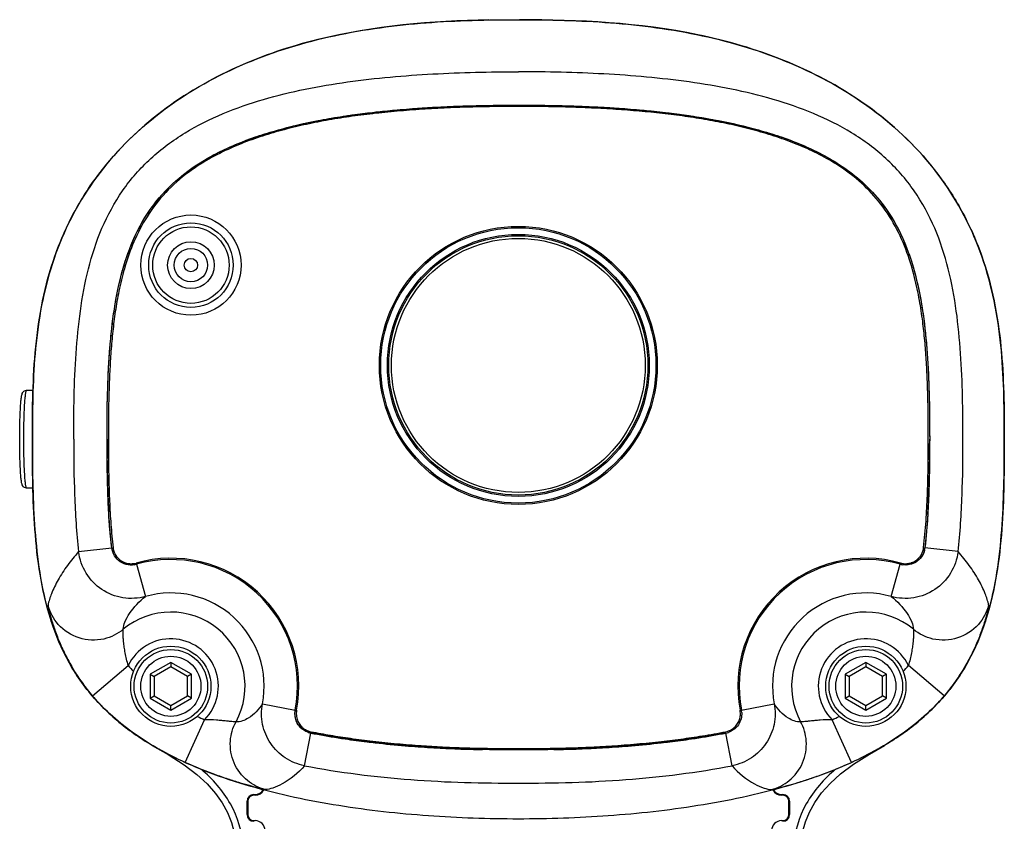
# Model space of a CAD drawing. Header units: millimetres. Extents: x 11 to 407, y 12 to 285.
# Tile 22 of 42: x 66 to 77, y 229 to 238. Entities that reach past the tile are written whole.
import ezdxf

# ---------------------------------------------------------------- set-up
doc = ezdxf.new("R2010")
doc.units = ezdxf.units.MM
doc.header["$LTSCALE"] = 23.1
doc.layers.get('0').update_dxf_attribs({"linetype": 'CONTINUOUS'})

msp = doc.modelspace()

# ---------------------------------------------------------------- linework, layer by layer
at = {"color": 7, "linetype": 'Continuous'}
for p, q in [((66.3767, 233.4255), (66.3019, 233.4255)), ((66.2686, 232.878), (66.2686, 232.8708)), ((67.2076, 232.6393), (67.2074, 232.6609)), ((76.4392, 232.6476), (76.439, 232.6262)), ((66.3755, 232.3305), (66.3019, 232.3305)), ((66.8882, 231.6171), (67.2597, 231.6605)), ((76.7586, 231.6171), (76.387, 231.6605)), ((67.5377, 231.4751), (67.6394, 231.1143)), ((76.0073, 231.1143), (76.109, 231.4751)), ((67.0451, 229.9976), (67.4439, 230.339)), ((67.9234, 230.3752), (67.6909, 230.241)), ((67.9234, 230.3233), (67.7359, 230.215)), ((67.9234, 230.3752), (67.9234, 230.3233)), ((68.1559, 230.241), (67.9234, 230.3752)), ((68.1109, 230.215), (67.9234, 230.3233)), ((75.7234, 230.3752), (75.4909, 230.241)), ((75.7234, 230.3233), (75.5359, 230.215)), ((75.7234, 230.3752), (75.7234, 230.3233)), ((75.9559, 230.241), (75.7234, 230.3752)), ((75.9109, 230.215), (75.7234, 230.3233)), ((76.6017, 229.9976), (76.2029, 230.339)), ((67.6909, 230.241), (67.6909, 229.9725)), ((67.6909, 230.241), (67.7359, 230.215)), ((67.7359, 230.215), (67.7359, 229.9985)), ((68.1559, 230.241), (68.1109, 230.215)), ((68.1109, 229.9985), (68.1109, 230.215)), ((68.1559, 229.9725), (68.1559, 230.241)), ((75.4909, 230.241), (75.4909, 229.9725)), ((75.4909, 230.241), (75.5359, 230.215)), ((75.5359, 230.215), (75.5359, 229.9985)), ((75.9559, 230.241), (75.9109, 230.215)), ((75.9109, 229.9985), (75.9109, 230.215)), ((75.9559, 229.9725), (75.9559, 230.241)), ((67.6909, 229.9725), (67.7359, 229.9985)), ((67.7359, 229.9985), (67.9234, 229.8903)), ((67.9234, 229.8903), (68.1109, 229.9985)), ((68.1559, 229.9725), (68.1109, 229.9985)), ((75.4909, 229.9725), (75.5359, 229.9985)), ((75.5359, 229.9985), (75.7234, 229.8903)), ((75.7234, 229.8903), (75.9109, 229.9985)), ((75.9559, 229.9725), (75.9109, 229.9985)), ((67.6909, 229.9725), (67.9234, 229.8383)), ((67.9234, 229.8383), (68.1559, 229.9725)), ((67.9234, 229.8383), (67.9234, 229.8903)), ((68.9516, 229.9105), (69.3198, 229.8402)), ((74.3269, 229.8402), (74.6952, 229.9105)), ((75.4909, 229.9725), (75.7234, 229.8383)), ((75.7234, 229.8383), (75.9559, 229.9725)), ((75.7234, 229.8383), (75.7234, 229.8903)), ((68.0831, 229.2527), (68.3014, 229.7313)), ((75.5636, 229.2527), (75.3454, 229.7313)), ((69.4219, 229.2155), (69.4935, 229.5822)), ((74.2248, 229.2155), (74.1533, 229.5822)), ((68.8534, 228.8918), (68.8684, 228.8918)), ((68.8684, 228.8843), (68.8534, 228.8843)), ((74.7784, 228.8918), (74.7934, 228.8918)), ((74.7934, 228.8843), (74.7784, 228.8843)), ((68.7784, 228.6668), (68.7784, 228.8168)), ((68.7859, 228.8168), (68.7859, 228.6668)), ((74.8609, 228.6668), (74.8609, 228.8168)), ((74.8684, 228.8168), (74.8684, 228.6668)), ((68.8534, 228.5993), (68.8684, 228.5993)), ((74.7784, 228.5993), (74.7934, 228.5993))]:
    msp.add_line(p, q, dxfattribs=at)
for points in [[(67.7141, 229.4433), (67.8911, 229.3398), (68.0717, 229.2257), (68.2152, 229.117), (68.3304, 229.0104), (68.4236, 228.9039), (68.4983, 228.7974), (68.5581, 228.6888), (68.6034, 228.5787), (68.6356, 228.4663), (68.6547, 228.3523), (68.6609, 228.2366), (68.6539, 228.1192), (68.6334, 228), (68.5986, 227.8793), (68.5486, 227.7576), (68.4816, 227.6339), (68.3947, 227.5074), (68.3734, 227.4803)], [(75.2734, 227.4803), (75.2498, 227.5105), (75.1631, 227.6373), (75.0964, 227.7614), (75.0467, 227.8834), (75.0123, 228.0046), (74.9923, 228.1241), (74.9858, 228.2417), (74.9926, 228.3575), (75.0124, 228.4716), (75.0452, 228.584), (75.0914, 228.6944), (75.1522, 228.8033), (75.2281, 228.9101), (75.3227, 229.0169), (75.4399, 229.1238), (75.5843, 229.2321), (75.7633, 229.3443), (75.9327, 229.4433)]]:
    msp.add_lwpolyline(points, dxfattribs=at)
for centre, radius in [((68.1484, 234.8318), 0.5625), ((68.1484, 234.8318), 0.4742), ((68.1484, 234.8318), 0.4292), ((71.8234, 233.7068), 1.56), ((71.8234, 233.7068), 1.545), ((68.1484, 234.8318), 0.2625), ((71.8234, 233.7068), 1.47), ((71.8234, 233.7068), 1.455), ((71.8234, 233.7068), 1.425), ((68.1484, 234.8318), 0.1875), ((68.1484, 234.8318), 0.075), ((67.9234, 230.1068), 0.45), ((75.7234, 230.1068), 0.45), ((67.9234, 230.1068), 0.4125), ((67.9234, 230.1068), 0.3375), ((75.7234, 230.1068), 0.4125), ((75.7234, 230.1068), 0.3375)]:
    msp.add_circle(centre, radius, dxfattribs=at)
for centre, radius, start, end in [((92.6164, 232.8949), 26.2478, 179.52861, 180.03699), ((51.1322, 232.8946), 26.146, 359.96353, 0.48014), ((88.8748, 232.8724), 21.6684, 179.98534, 180.55942), ((54.9913, 232.8717), 21.4491, 359.40127, 0.01666), ((83.4756, 232.8189), 16.2689, 180.63243, 181.24132), ((60.5548, 232.8126), 15.8853, 358.64913, 359.32732), ((81.3727, 232.7753), 14.1656, 181.24922, 181.57878), ((62.7176, 232.7639), 13.7219, 358.27224, 358.63974), ((79.998, 232.7366), 12.7904, 181.57539, 182.14458), ((64.0893, 232.7217), 12.3496, 357.7111, 358.27602), ((78.1863, 232.6685), 10.9774, 182.14303, 182.65837), ((65.957, 232.647), 10.4804, 357.19123, 357.7114), ((76.6007, 232.5949), 9.3901, 182.65844, 183.25222), ((67.4181, 232.5752), 9.0176, 356.55167, 357.19221), ((67.478, 231.6861), 0.2198, 186.67936, 193.82774), ((67.4782, 231.6862), 0.205, 186.69185, 195.0606), ((76.1685, 231.6862), 0.2051, 344.92592, 353.31252), ((76.1687, 231.6861), 0.2199, 346.13507, 353.32163), ((76.171, 231.6858), 0.2175, 349.23567, 353.322), ((67.9234, 230.1068), 1.4367, 349.19024, 105.73944), ((75.7234, 230.1068), 1.4367, 74.26051, 190.80896), ((76.1689, 231.6862), 0.2196, 346.46539, 349.23807), ((67.4776, 231.6888), 0.207, 277.35741, 285.71888), ((67.4776, 231.6886), 0.2218, 278.56904, 285.72828), ((67.9234, 230.1068), 1.4217, 349.19058, 105.73945), ((75.7234, 230.1068), 1.4217, 74.26057, 190.80893), ((76.1691, 231.6886), 0.2217, 254.27298, 261.41984), ((76.1687, 231.6873), 0.2204, 254.28284, 261.05128), ((76.1691, 231.6888), 0.2069, 254.28603, 262.63778), ((67.9234, 230.1068), 1.0468, 349.19058, 105.73945), ((75.7234, 230.1068), 1.0468, 74.26055, 190.80892), ((67.9234, 230.1068), 0.8327, 331.39466, 129.90122), ((75.7234, 230.1068), 0.8327, 50.09878, 208.60532), ((67.9234, 230.1068), 0.5328, 315.19356, 154.16065), ((75.7234, 230.1068), 0.5328, 25.83935, 224.80642), ((68.8198, 231.5176), 1.8116, 220.5838, 223.45409), ((74.827, 231.5175), 1.8116, 316.54589, 319.4162), ((69.8058, 233.0422), 3.6366, 244.16162, 245.5629), ((69.5385, 229.7985), 0.2227, 169.20355, 176.7444), ((69.5388, 229.7984), 0.2079, 169.21966, 178.28038), ((74.1079, 229.7984), 0.2079, 1.71337, 10.78355), ((74.1082, 229.7985), 0.2227, 3.24847, 10.79596), ((74.109, 229.7986), 0.2219, 3.34674, 10.78639), ((73.8409, 233.0422), 3.6367, 294.43715, 295.83841), ((69.5358, 229.7983), 0.2052, 249.83182, 258.93028), ((69.5357, 229.798), 0.2199, 251.37389, 258.94386), ((71.084, 237.7519), 8.3231, 258.98286, 261.12163), ((72.5628, 237.7512), 8.3224, 278.88064, 281.01708), ((74.111, 229.7984), 0.2052, 281.07136, 290.16576), ((74.1111, 229.7981), 0.2199, 281.05564, 288.61829), ((74.1112, 229.7973), 0.2192, 281.06838, 288.50454), ((71.216, 238.5718), 9.1535, 261.09745, 261.60238), ((71.3301, 239.36), 9.9499, 261.61554, 263.04367), ((71.4201, 240.0772), 10.6727, 263.03009, 263.5315), ((71.5033, 240.8365), 11.4365, 263.54604, 265.2431), ((71.5745, 241.653), 12.2562, 265.22813, 265.56759), ((72.0728, 241.6465), 12.2496, 274.45403, 274.77194), ((72.1432, 240.8393), 11.4394, 274.75693, 276.44945), ((72.2268, 240.076), 10.6715, 276.46388, 276.97736), ((72.3171, 239.3573), 9.9472, 276.96402, 278.38233), ((72.4308, 238.5716), 9.1533, 278.39527, 278.90472), ((71.609, 242.1086), 12.713, 265.57117, 266.85869), ((71.6297, 242.4724), 13.0774, 266.85526, 267.41438), ((71.6481, 242.9077), 13.5131, 267.41969, 268.60496), ((71.6754, 243.9846), 14.5904, 268.60085, 269.00403), ((71.9716, 243.9771), 14.5829, 270.98774, 271.41548), ((71.9993, 242.8883), 13.4937, 271.41185, 272.5955), ((72.0172, 242.4681), 13.0731, 272.60066, 273.13736), ((72.0378, 242.1065), 12.711, 273.13367, 274.45018), ((68.8534, 228.8168), 0.075, 90, 180), ((68.8534, 228.8168), 0.0675, 90, 180), ((68.8684, 228.9968), 0.105, 270, 331.08665), ((68.8684, 228.9968), 0.1125, 270, 332.03892), ((74.7784, 228.9968), 0.1125, 208.52739, 270), ((74.7784, 228.9968), 0.105, 209.57794, 270), ((74.7934, 228.8168), 0.075, 0, 90), ((74.7934, 228.8168), 0.0675, 0, 90), ((68.8534, 228.6668), 0.075, 180, 270), ((68.8534, 228.6668), 0.0675, 180, 270), ((74.7934, 228.6668), 0.075, 270, 360), ((74.7934, 228.6668), 0.0675, 270, 360), ((68.8684, 228.4868), 0.1125, 0, 90), ((74.7784, 228.4868), 0.1125, 90, 180)]:
    msp.add_arc(centre, radius, start, end, dxfattribs=at)
for points, knots in [([(66.3686, 232.878), (66.3686, 233.2235), (66.3747, 233.7441), (66.4725, 234.4319), (66.6094, 234.9377), (66.82, 235.4189), (67.1973, 236.0077), (67.832, 236.6216), (68.7521, 237.1304), (69.7537, 237.4334), (70.7862, 237.5693), (71.4781, 237.5853), (71.8234, 237.5853)], [0, 0, 0, 0, 0.1244902, 0.18707, 0.2498162, 0.3126586, 0.3755252, 0.5008173, 0.6259612, 0.7509136, 0.8756099, 1, 1, 1, 1]), ([(71.4937, 237.5825), (70.85, 237.571), (69.8742, 237.4909), (68.6434, 237.0786), (67.7961, 236.5873), (67.0907, 235.9005), (66.6098, 235.0378), (66.3946, 234.0808), (66.3723, 233.4333), (66.3695, 233.1109)], [0, 0, 0, 0, 0.2489459, 0.3739771, 0.4991842, 0.6245699, 0.7500373, 0.8753148, 1, 1, 1, 1]), ([(71.8234, 237.5853), (72.1686, 237.5853), (72.8604, 237.5693), (73.8925, 237.4335), (74.8937, 237.1307), (75.8138, 236.6224), (76.4488, 236.0085), (76.8264, 235.4195), (77.0373, 234.938), (77.1743, 234.432), (77.2721, 233.7441), (77.2781, 233.2235), (77.2782, 232.878)], [0, 0, 0, 0, 0.1243695, 0.2490259, 0.3739147, 0.4990166, 0.6243393, 0.6872528, 0.7501483, 0.8129284, 0.8755195, 1, 1, 1, 1]), ([(77.2772, 233.1137), (77.2742, 233.4494), (77.2502, 234.1235), (77.0106, 235.1174), (76.4811, 235.9999), (75.7193, 236.6852), (74.8173, 237.1594), (73.5205, 237.5357), (72.505, 237.5849), (71.8352, 237.5852)], [0, 0, 0, 0, 0.1247363, 0.2500558, 0.3755282, 0.5008917, 0.6260858, 0.7510878, 1, 1, 1, 1]), ([(66.8323, 232.878), (66.8323, 233.1984), (66.8396, 233.6795), (66.9007, 234.3179), (66.9879, 234.7914), (67.1363, 235.2504), (67.3667, 235.6759), (67.6858, 236.0406), (68.0751, 236.3276), (68.5073, 236.5418), (69.1144, 236.7502), (69.9037, 236.9033), (70.8619, 236.9872), (71.503, 237.0007), (71.8234, 237.0007)], [0, 0, 0, 0, 0.1250173, 0.1875322, 0.2500391, 0.3125288, 0.3750023, 0.437486, 0.4999854, 0.5624826, 0.6249937, 0.7499592, 0.8749743, 1, 1, 1, 1]), ([(76.8145, 232.878), (76.8145, 233.1984), (76.8072, 233.6795), (76.7461, 234.3179), (76.6588, 234.7914), (76.5105, 235.2503), (76.2802, 235.6758), (75.9612, 236.0404), (75.5719, 236.3274), (75.1397, 236.5418), (74.5325, 236.7502), (73.7431, 236.9032), (72.7849, 236.9872), (72.1438, 237.0006), (71.8234, 237.0007)], [0, 0, 0, 0, 0.1250246, 0.187539, 0.2500397, 0.3125214, 0.3749776, 0.4374383, 0.4999356, 0.5624531, 0.624973, 0.7499465, 0.8749667, 1, 1, 1, 1]), ([(67.2064, 232.878), (67.2064, 232.9701), (67.2073, 233.1455), (67.2122, 233.3987), (67.2211, 233.6358), (67.235, 233.8648), (67.2552, 234.0898), (67.2838, 234.3161), (67.3248, 234.5514), (67.3857, 234.8037), (67.4779, 235.0753), (67.6173, 235.3592), (67.8167, 235.632), (68.0653, 235.8606), (68.3283, 236.0328), (68.5818, 236.159), (68.8256, 236.2557), (69.0687, 236.334), (69.3168, 236.3992), (69.5696, 236.4535), (69.8266, 236.4983), (70.0897, 236.5353), (70.3604, 236.5654), (70.6376, 236.5889), (70.9186, 236.6062), (71.206, 236.6183), (71.5077, 236.6255), (71.7152, 236.627), (71.8234, 236.627)], [0, 0, 0, 0, 0.038908, 0.0740532, 0.1069419, 0.1391109, 0.1709179, 0.2023428, 0.2353798, 0.2717366, 0.3118664, 0.3562736, 0.4047908, 0.4536569, 0.4980358, 0.5371284, 0.5730594, 0.6086727, 0.6449404, 0.6813138, 0.7178547, 0.755095, 0.7934626, 0.832892, 0.8725365, 0.9123756, 0.9543244, 1, 1, 1, 1]), ([(67.2064, 232.878), (67.2064, 233.1797), (67.2129, 233.6312), (67.2669, 234.228), (67.3433, 234.6644), (67.473, 235.0822), (67.6769, 235.4645), (67.9649, 235.7866), (68.3199, 236.0358), (68.7168, 236.2216), (69.2808, 236.4042), (70.0183, 236.5396), (70.9176, 236.6148), (71.5211, 236.627), (71.8234, 236.627)], [0, 0, 0, 0, 0.1274687, 0.1905767, 0.2529681, 0.3143457, 0.3746431, 0.4345391, 0.495086, 0.5566381, 0.6190054, 0.7451219, 0.8722902, 1, 1, 1, 1]), ([(71.8234, 236.627), (71.9362, 236.627), (72.151, 236.6253), (72.4598, 236.6177), (72.745, 236.6053), (73.016, 236.5882), (73.2793, 236.5659), (73.5374, 236.5376), (73.7895, 236.503), (74.0363, 236.4611), (74.2801, 236.4107), (74.5213, 236.3499), (74.7579, 236.2775), (74.9876, 236.1915), (75.2126, 236.0881), (75.4392, 235.9579), (75.6694, 235.7863), (75.8897, 235.56), (76.0723, 235.2844), (76.2022, 234.9901), (76.2873, 234.707), (76.342, 234.4473), (76.3777, 234.2096), (76.4017, 233.9865), (76.4182, 233.7684), (76.4294, 233.5489), (76.4362, 233.3276), (76.4397, 233.1038), (76.4404, 232.954), (76.4404, 232.878)], [0, 0, 0, 0, 0.0476228, 0.0907269, 0.1304519, 0.1681613, 0.2053631, 0.242052, 0.2777651, 0.3128097, 0.3477694, 0.3828474, 0.4178322, 0.4522004, 0.4863257, 0.5223046, 0.5623569, 0.6071829, 0.6550165, 0.7011308, 0.7424953, 0.7796521, 0.8131322, 0.8439621, 0.8743836, 0.9054775, 0.9367684, 0.9678818, 1, 1, 1, 1]), ([(71.8234, 236.627), (72.1257, 236.627), (72.7292, 236.6148), (73.6285, 236.5396), (74.366, 236.4042), (74.93, 236.2215), (75.3268, 236.0358), (75.6818, 235.7866), (75.9698, 235.4645), (76.1737, 235.0823), (76.3035, 234.6645), (76.3799, 234.228), (76.4339, 233.6312), (76.4404, 233.1797), (76.4404, 232.878)], [0, 0, 0, 0, 0.127713, 0.254884, 0.3810023, 0.4433707, 0.5049196, 0.5654532, 0.625338, 0.6856403, 0.7470267, 0.8094195, 0.8725286, 1, 1, 1, 1]), ([(71.8234, 236.612), (71.7153, 236.612), (71.5079, 236.6105), (71.2064, 236.6033), (70.9194, 236.5913), (70.6387, 236.5739), (70.3619, 236.5504), (70.0915, 236.5204), (69.8289, 236.4835), (69.5725, 236.4387), (69.3202, 236.3846), (69.0729, 236.3196), (68.8306, 236.2416), (68.5879, 236.1453), (68.3358, 236.0197), (68.0745, 235.8486), (67.828, 235.6219), (67.6302, 235.3514), (67.4919, 235.0696), (67.4001, 234.7996), (67.3395, 234.5483), (67.2986, 234.3139), (67.2701, 234.0883), (67.25, 233.8637), (67.2361, 233.6351), (67.2272, 233.3983), (67.2223, 233.1453), (67.2214, 232.9701), (67.2214, 232.878)], [0, 0, 0, 0, 0.0456756, 0.0876244, 0.1274635, 0.167108, 0.2065374, 0.244905, 0.2821453, 0.3186862, 0.3550596, 0.3913273, 0.4269406, 0.4628716, 0.5019642, 0.5463432, 0.5952092, 0.6437264, 0.6881336, 0.7282634, 0.7646202, 0.7976572, 0.8290822, 0.8608891, 0.8930581, 0.9259468, 0.961092, 1, 1, 1, 1]), ([(76.4254, 232.878), (76.4254, 232.954), (76.4247, 233.1036), (76.4212, 233.3273), (76.4144, 233.5483), (76.4033, 233.7675), (76.3867, 233.9851), (76.3628, 234.2077), (76.3272, 234.4447), (76.2727, 234.7034), (76.188, 234.985), (76.0591, 235.2772), (75.878, 235.5505), (75.6595, 235.775), (75.431, 235.9453), (75.2058, 236.0747), (74.9819, 236.1777), (74.7531, 236.2632), (74.5173, 236.3355), (74.2767, 236.396), (74.0336, 236.4464), (73.7872, 236.4881), (73.5355, 236.5228), (73.2779, 236.551), (73.0149, 236.5733), (72.7442, 236.5903), (72.4593, 236.6027), (72.1508, 236.6103), (71.9361, 236.612), (71.8234, 236.612)], [0, 0, 0, 0, 0.0321181, 0.0632316, 0.0945225, 0.1256164, 0.1560379, 0.1868678, 0.2203479, 0.2575046, 0.2988692, 0.3449835, 0.3928171, 0.4376431, 0.4776954, 0.5136743, 0.5477996, 0.5821678, 0.6171526, 0.6522306, 0.6871903, 0.7222349, 0.757948, 0.7946369, 0.8318387, 0.8695481, 0.9092731, 0.9523772, 1, 1, 1, 1]), ([(66.2264, 232.878), (66.2264, 232.912), (66.2268, 232.9785), (66.2286, 233.075), (66.2315, 233.1635), (66.2354, 233.2406), (66.2395, 233.2964), (66.2435, 233.3333), (66.2465, 233.3552), (66.25, 233.3739), (66.255, 233.3926), (66.2647, 233.4098), (66.2817, 233.4224), (66.2949, 233.4255), (66.3019, 233.4255)], [0, 0, 0, 0, 0.1769219, 0.3466635, 0.5023963, 0.6380157, 0.7486209, 0.7935525, 0.8315423, 0.8634235, 0.8925376, 0.932262, 0.963683, 1, 1, 1, 1]), ([(66.3019, 233.4255), (66.3005, 233.4255), (66.2973, 233.4214), (66.2949, 233.4136), (66.2917, 233.4003), (66.2874, 233.3732), (66.2825, 233.3274), (66.2778, 233.2602), (66.2738, 233.1783), (66.2709, 233.0848), (66.269, 232.9834), (66.2686, 232.9136), (66.2686, 232.878)], [0, 0, 0, 0, 0.0076039, 0.02306, 0.0474398, 0.0807582, 0.1731705, 0.2970799, 0.447838, 0.6197182, 0.8061411, 1, 1, 1, 1]), ([(66.3019, 232.3305), (66.2949, 232.3305), (66.2817, 232.3336), (66.2647, 232.3461), (66.2551, 232.3634), (66.25, 232.3821), (66.2465, 232.4008), (66.2435, 232.4226), (66.2395, 232.4596), (66.2354, 232.5154), (66.2315, 232.5925), (66.2286, 232.681), (66.2268, 232.7774), (66.2264, 232.844), (66.2264, 232.878)], [0, 0, 0, 0, 0.0363036, 0.0677553, 0.1075087, 0.1366165, 0.1684959, 0.2064866, 0.2514185, 0.3620215, 0.4976392, 0.6533758, 0.8231023, 1, 1, 1, 1]), ([(66.2686, 232.8708), (66.2687, 232.8356), (66.2691, 232.7665), (66.271, 232.6662), (66.274, 232.574), (66.278, 232.4932), (66.2827, 232.427), (66.2875, 232.382), (66.2917, 232.3553), (66.2949, 232.3422), (66.2974, 232.3344), (66.3005, 232.3305), (66.3019, 232.3305)], [0, 0, 0, 0, 0.1945299, 0.3812267, 0.5530906, 0.7036522, 0.8272885, 0.9194409, 0.9526585, 0.976965, 0.9923852, 1, 1, 1, 1]), ([(71.8234, 228.6174), (71.4866, 228.6174), (70.8124, 228.6401), (69.8062, 228.7513), (68.978, 228.9245), (68.3346, 229.1362), (67.8682, 229.3436), (67.4317, 229.6134), (67.0494, 229.9603), (66.7525, 230.3845), (66.5572, 230.8616), (66.4455, 231.3612), (66.3738, 232.0344), (66.3686, 232.5412), (66.3686, 232.878)], [0, 0, 0, 0, 0.1242862, 0.2486507, 0.3732012, 0.4356601, 0.4982887, 0.5611435, 0.6242384, 0.6874286, 0.7504837, 0.8132364, 0.8757093, 1, 1, 1, 1]), ([(66.3686, 232.878), (66.3686, 232.559), (66.375, 231.9198), (66.4747, 231.1181), (66.6927, 230.5076), (66.9465, 230.0884), (67.2837, 229.7334), (67.5486, 229.544), (67.6866, 229.4598)], [0, 0, 0, 0, 0.247707, 0.4968206, 0.622419, 0.7484498, 0.8744381, 1, 1, 1, 1]), ([(66.8323, 232.878), (66.8323, 232.6693), (66.8373, 232.2484), (66.8635, 231.8278), (66.8882, 231.6171)], [0, 0, 0, 0, 0.4959198, 1, 1, 1, 1]), ([(67.2597, 231.6606), (67.2496, 231.7474), (67.2336, 231.9208), (67.219, 232.1764), (67.2109, 232.4206), (67.2071, 232.6529), (67.2064, 232.8033), (67.2064, 232.878)], [0, 0, 0, 0, 0.2152579, 0.4282263, 0.629953, 0.8162582, 1, 1, 1, 1]), ([(67.2214, 232.878), (67.2214, 232.8034), (67.2221, 232.6531), (67.2259, 232.4209), (67.234, 232.1771), (67.2486, 231.9219), (67.2645, 231.7489), (67.2746, 231.6623)], [0, 0, 0, 0, 0.1837381, 0.3700395, 0.5717622, 0.7847263, 1, 1, 1, 1]), ([(77.2782, 232.878), (77.2782, 232.5411), (77.2729, 232.0344), (77.2013, 231.3611), (77.0896, 230.8616), (76.8942, 230.3845), (76.5974, 229.9603), (76.2151, 229.6134), (75.7786, 229.3436), (75.3121, 229.1362), (74.6688, 228.9245), (73.8405, 228.7513), (72.8343, 228.6401), (72.1602, 228.6174), (71.8234, 228.6174)], [0, 0, 0, 0, 0.1242923, 0.186766, 0.2495194, 0.3125754, 0.3757652, 0.4388601, 0.5017155, 0.5643442, 0.6268024, 0.7513521, 0.8757154, 1, 1, 1, 1]), ([(75.9654, 229.463), (76.103, 229.5473), (76.367, 229.7368), (76.7029, 230.0919), (76.9554, 230.5108), (77.1725, 231.1206), (77.2718, 231.9211), (77.2782, 232.5595), (77.2782, 232.878)], [0, 0, 0, 0, 0.1255162, 0.2514494, 0.3774685, 0.5030974, 0.752254, 1, 1, 1, 1]), ([(76.3721, 231.6623), (76.3839, 231.7627), (76.4011, 231.9578), (76.4161, 232.2515), (76.424, 232.5561), (76.4254, 232.7662), (76.4254, 232.878)], [0, 0, 0, 0, 0.2494757, 0.4827643, 0.7247043, 1, 1, 1, 1]), ([(76.4404, 232.878), (76.4404, 232.7661), (76.439, 232.5559), (76.4311, 232.2509), (76.4161, 231.9568), (76.3988, 231.7612), (76.387, 231.6605)], [0, 0, 0, 0, 0.2752991, 0.517242, 0.7505333, 1, 1, 1, 1]), ([(76.7586, 231.6171), (76.7832, 231.8278), (76.8094, 232.2484), (76.8144, 232.6693), (76.8145, 232.878)], [0, 0, 0, 0, 0.5040823, 1, 1, 1, 1]), ([(67.5377, 231.4751), (67.5075, 231.4666), (67.4424, 231.4626), (67.352, 231.4979), (67.2845, 231.5678), (67.2634, 231.6293), (67.2597, 231.6605)], [0, 0, 0, 0, 0.2503905, 0.5002836, 0.7500597, 1, 1, 1, 1]), ([(66.8882, 231.6171), (66.8444, 231.5672), (66.7605, 231.4666), (66.6577, 231.3079), (66.5851, 231.1579), (66.5517, 231.0603), (66.5446, 231.0162)], [0, 0, 0, 0, 0.2848392, 0.5615024, 0.8085603, 1, 1, 1, 1]), ([(67.6394, 231.1143), (67.5578, 231.0914), (67.3821, 231.0812), (67.138, 231.1774), (66.9559, 231.3664), (66.8983, 231.5328), (66.8882, 231.6171)], [0, 0, 0, 0, 0.2497942, 0.4997998, 0.7499274, 1, 1, 1, 1]), ([(67.2803, 231.6329), (67.2823, 231.6252), (67.2904, 231.6008), (67.3117, 231.5628), (67.3483, 231.525), (67.3913, 231.4988), (67.4369, 231.4842), (67.4747, 231.4809), (67.497, 231.4826), (67.5041, 231.4835)], [0, 0, 0, 0, 0.0810665, 0.2612474, 0.4417069, 0.614487, 0.7718646, 0.9274762, 1, 1, 1, 1]), ([(76.7586, 231.6171), (76.7485, 231.5328), (76.6909, 231.3664), (76.5087, 231.1774), (76.2647, 231.0812), (76.089, 231.0914), (76.0073, 231.1143)], [0, 0, 0, 0, 0.250074, 0.5002006, 0.750206, 1, 1, 1, 1]), ([(76.3825, 231.6348), (76.37, 231.583), (76.3032, 231.4851), (76.1872, 231.4613), (76.1345, 231.4696)], [0, 0, 0, 0, 0.499359, 1, 1, 1, 1]), ([(76.3821, 231.6334), (76.3802, 231.6256), (76.3733, 231.6031), (76.3559, 231.5677), (76.3251, 231.529), (76.2827, 231.4955), (76.2292, 231.4723), (76.1783, 231.4653), (76.147, 231.4677), (76.136, 231.4693)], [0, 0, 0, 0, 0.0747284, 0.2171686, 0.3630003, 0.5294213, 0.7120953, 0.8971551, 1, 1, 1, 1]), ([(76.1426, 231.4835), (76.1515, 231.4824), (76.1791, 231.4806), (76.2251, 231.487), (76.275, 231.5086), (76.3144, 231.5397), (76.3431, 231.5758), (76.3587, 231.6074), (76.3649, 231.6269), (76.3665, 231.6328)], [0, 0, 0, 0, 0.0909146, 0.2814811, 0.4695907, 0.6409639, 0.791135, 0.9378137, 1, 1, 1, 1]), ([(77.1022, 231.0162), (77.0947, 231.0603), (77.0618, 231.158), (76.9889, 231.3081), (76.8861, 231.4666), (76.8026, 231.5675), (76.7586, 231.6171)], [0, 0, 0, 0, 0.1916812, 0.4389009, 0.7155521, 1, 1, 1, 1]), ([(67.3893, 230.7456), (67.3896, 230.7736), (67.4079, 230.8372), (67.4815, 230.9703), (67.5715, 231.0595), (67.6394, 231.1143)], [0, 0, 0, 0, 0.184695, 0.4247823, 1, 1, 1, 1]), ([(76.0073, 231.1143), (76.0753, 231.0595), (76.1652, 230.9703), (76.239, 230.8373), (76.2573, 230.7736), (76.2575, 230.7455)], [0, 0, 0, 0, 0.5751581, 0.815203, 1, 1, 1, 1]), ([(66.5446, 231.0162), (66.5436, 231.0124), (66.547, 230.9997), (66.5508, 230.9751), (66.5602, 230.9379), (66.5725, 230.8903), (66.5892, 230.8335), (66.6179, 230.7437), (66.6638, 230.6199), (66.7337, 230.4644), (66.8515, 230.2482), (66.9623, 230.0943), (67.0451, 229.9976)], [0, 0, 0, 0, 0.0102415, 0.032824, 0.0663426, 0.1097845, 0.1618524, 0.2211127, 0.3563183, 0.506962, 0.6669486, 1, 1, 1, 1]), ([(67.3893, 230.7456), (67.3269, 230.6935), (67.1644, 230.6123), (66.8847, 230.6242), (66.6501, 230.7771), (66.5651, 230.9375), (66.5446, 231.0162)], [0, 0, 0, 0, 0.2334506, 0.5000178, 0.7665711, 1, 1, 1, 1]), ([(77.1022, 231.0162), (77.0817, 230.9375), (76.9967, 230.7771), (76.7621, 230.6242), (76.4824, 230.6123), (76.3199, 230.6934), (76.2575, 230.7455)], [0, 0, 0, 0, 0.2334259, 0.4999768, 0.7665448, 1, 1, 1, 1]), ([(77.1022, 231.0162), (77.1028, 231.0123), (77.1, 230.9997), (77.0958, 230.975), (77.0867, 230.9379), (77.0742, 230.8903), (77.0576, 230.8335), (77.0289, 230.7437), (76.983, 230.62), (76.9131, 230.4644), (76.7953, 230.2482), (76.6845, 230.0943), (76.6017, 229.9976)], [0, 0, 0, 0, 0.0103879, 0.0327711, 0.0663156, 0.1097903, 0.1618395, 0.2210924, 0.3562977, 0.5069371, 0.6669231, 1, 1, 1, 1]), ([(67.4439, 230.339), (67.4321, 230.3865), (67.4147, 230.4554), (67.3995, 230.5453), (67.3921, 230.6048), (67.3885, 230.6568), (67.3865, 230.699), (67.3882, 230.7268), (67.3873, 230.7417), (67.3893, 230.7455)], [0, 0, 0, 0, 0.356686, 0.5167529, 0.6635005, 0.7929049, 0.8972956, 0.9684259, 1, 1, 1, 1]), ([(76.2575, 230.7455), (76.2595, 230.7417), (76.2586, 230.7268), (76.2602, 230.699), (76.2582, 230.6568), (76.2547, 230.6048), (76.2473, 230.5453), (76.232, 230.4554), (76.2147, 230.3865), (76.2029, 230.339)], [0, 0, 0, 0, 0.0315738, 0.1027043, 0.2070951, 0.3364993, 0.4832465, 0.643313, 1, 1, 1, 1]), ([(68.0831, 229.2527), (67.8881, 229.3416), (67.5103, 229.5485), (67.1843, 229.8349), (67.0451, 229.9976)], [0, 0, 0, 0, 0.5002189, 1, 1, 1, 1]), ([(76.6017, 229.9976), (76.4625, 229.8349), (76.1365, 229.5485), (75.7586, 229.3416), (75.5636, 229.2527)], [0, 0, 0, 0, 0.499778, 1, 1, 1, 1]), ([(68.9516, 229.9105), (68.9104, 229.8473), (68.8259, 229.7541), (68.7024, 229.704), (68.6544, 229.7081)], [0, 0, 0, 0, 0.6102525, 1, 1, 1, 1]), ([(69.4219, 229.2155), (69.3462, 229.2305), (69.1992, 229.2908), (69.0309, 229.4578), (68.9385, 229.676), (68.9373, 229.8348), (68.9516, 229.9105)], [0, 0, 0, 0, 0.2501398, 0.5002636, 0.7502339, 1, 1, 1, 1]), ([(74.6952, 229.9105), (74.7095, 229.8348), (74.7083, 229.676), (74.6158, 229.4578), (74.4475, 229.2908), (74.3005, 229.2305), (74.2248, 229.2155)], [0, 0, 0, 0, 0.2497661, 0.4997349, 0.7498603, 1, 1, 1, 1]), ([(74.9924, 229.7081), (74.9444, 229.7038), (74.8208, 229.7541), (74.7364, 229.8473), (74.6952, 229.9105)], [0, 0, 0, 0, 0.3896011, 1, 1, 1, 1]), ([(69.4935, 229.5822), (69.4385, 229.593), (69.3328, 229.6614), (69.3093, 229.785), (69.3198, 229.8402)], [0, 0, 0, 0, 0.4993013, 1, 1, 1, 1]), ([(69.4654, 229.5897), (69.4562, 229.5928), (69.4307, 229.6033), (69.3926, 229.6282), (69.3548, 229.6689), (69.3273, 229.7201), (69.3161, 229.7697), (69.3156, 229.8006), (69.3162, 229.8111)], [0, 0, 0, 0, 0.1022338, 0.2867179, 0.4735247, 0.678246, 0.8898454, 1, 1, 1, 1]), ([(69.331, 229.8047), (69.3307, 229.7967), (69.3315, 229.7698), (69.3415, 229.7254), (69.3672, 229.6777), (69.4024, 229.6398), (69.4363, 229.6176), (69.4582, 229.6082), (69.465, 229.6057)], [0, 0, 0, 0, 0.0931513, 0.3139338, 0.5275398, 0.7224537, 0.9149442, 1, 1, 1, 1]), ([(74.3305, 229.8116), (74.3332, 229.7645), (74.3073, 229.6657), (74.2254, 229.6044), (74.1807, 229.5895)], [0, 0, 0, 0, 0.5003572, 1, 1, 1, 1]), ([(74.1817, 229.6057), (74.1893, 229.6085), (74.214, 229.6192), (74.2513, 229.6453), (74.2859, 229.6871), (74.3076, 229.7339), (74.3155, 229.7737), (74.316, 229.7974), (74.3158, 229.8047)], [0, 0, 0, 0, 0.0939495, 0.3147152, 0.5282989, 0.7230614, 0.9153824, 1, 1, 1, 1]), ([(68.6544, 229.7081), (68.6516, 229.707), (68.6409, 229.7089), (68.62, 229.7091), (68.587, 229.7125), (68.5443, 229.7162), (68.4931, 229.7213), (68.4113, 229.7283), (68.3465, 229.732), (68.3014, 229.7313)], [0, 0, 0, 0, 0.0253434, 0.0866981, 0.1812698, 0.304367, 0.4510302, 0.6171044, 1, 1, 1, 1]), ([(68.9828, 228.947), (68.9106, 228.9659), (68.765, 229.0399), (68.6147, 229.2395), (68.5726, 229.4859), (68.6187, 229.6426), (68.6544, 229.7081)], [0, 0, 0, 0, 0.2366538, 0.4999473, 0.7632768, 1, 1, 1, 1]), ([(74.664, 228.947), (74.7361, 228.9659), (74.8818, 229.0399), (75.0321, 229.2395), (75.0742, 229.4859), (75.0281, 229.6426), (74.9924, 229.7081)], [0, 0, 0, 0, 0.2366544, 0.4999476, 0.7632767, 1, 1, 1, 1]), ([(75.3454, 229.7313), (75.3002, 229.732), (75.2354, 229.7283), (75.1537, 229.7213), (75.1025, 229.7163), (75.0598, 229.7126), (75.0268, 229.7091), (75.0058, 229.7089), (74.9951, 229.707), (74.9924, 229.7081)], [0, 0, 0, 0, 0.3829121, 0.5489929, 0.6956602, 0.8187586, 0.9133281, 0.9746751, 1, 1, 1, 1]), ([(71.8234, 229.3938), (71.7788, 229.3938), (71.6844, 229.3938), (71.5342, 229.3946), (71.3656, 229.3971), (71.1762, 229.4023), (70.9622, 229.4113), (70.7211, 229.4257), (70.4594, 229.4466), (70.1951, 229.4739), (69.945, 229.506), (69.7138, 229.5415), (69.5658, 229.5681), (69.4935, 229.5822)], [0, 0, 0, 0, 0.0571526, 0.1209099, 0.192493, 0.2731812, 0.3637615, 0.4669676, 0.5825617, 0.7002554, 0.8074169, 0.9055843, 1, 1, 1, 1]), ([(69.4964, 229.597), (69.5685, 229.5829), (69.7162, 229.5563), (69.9471, 229.5208), (70.1968, 229.4888), (70.4607, 229.4616), (70.7222, 229.4407), (70.9629, 229.4263), (71.1767, 229.4173), (71.3659, 229.4121), (71.5344, 229.4096), (71.6845, 229.4088), (71.7788, 229.4088), (71.8234, 229.4088)], [0, 0, 0, 0, 0.0944243, 0.1925908, 0.2997513, 0.4174439, 0.5330368, 0.636242, 0.7268214, 0.8075088, 0.8790912, 0.942848, 1, 1, 1, 1]), ([(71.8234, 229.4088), (71.8756, 229.4088), (71.9866, 229.4088), (72.1637, 229.4101), (72.3636, 229.4139), (72.5901, 229.4218), (72.845, 229.4353), (73.1178, 229.4555), (73.3883, 229.4819), (73.645, 229.5133), (73.896, 229.5503), (74.0635, 229.58), (74.1504, 229.597)], [0, 0, 0, 0, 0.0669526, 0.1422035, 0.227141, 0.3233945, 0.4330449, 0.5544881, 0.6743893, 0.7816878, 0.8863669, 1, 1, 1, 1]), ([(74.1532, 229.5822), (74.0662, 229.5652), (73.8984, 229.5355), (73.647, 229.4984), (73.3899, 229.467), (73.1191, 229.4405), (72.8459, 229.4203), (72.5908, 229.4068), (72.364, 229.3989), (72.1639, 229.3951), (71.9866, 229.3938), (71.8756, 229.3938), (71.8234, 229.3938)], [0, 0, 0, 0, 0.1136215, 0.2183019, 0.3256019, 0.4455046, 0.5669494, 0.6766013, 0.7728561, 0.8577946, 0.9330465, 1, 1, 1, 1]), ([(68.9828, 228.947), (68.9802, 228.9468), (68.9718, 228.9489), (68.9549, 228.9521), (68.9288, 228.9586), (68.8774, 228.9714), (68.7952, 228.9938), (68.6787, 229.028), (68.5431, 229.0714), (68.3406, 229.1426), (68.1863, 229.2056), (68.0831, 229.2527)], [0, 0, 0, 0, 0.0082173, 0.0266127, 0.0549354, 0.0926606, 0.1936598, 0.3234706, 0.4753085, 0.6425001, 1, 1, 1, 1]), ([(69.4219, 229.2155), (69.3538, 229.1319), (69.2362, 229.0363), (69.0765, 228.9655), (69.0111, 228.9492), (68.9828, 228.947)], [0, 0, 0, 0, 0.6179359, 0.8375601, 1, 1, 1, 1]), ([(69.4219, 229.2155), (69.8165, 229.1387), (70.4169, 229.0657), (71.22, 229.023), (71.6223, 229.0203), (71.8234, 229.0203)], [0, 0, 0, 0, 0.4998797, 0.7499364, 1, 1, 1, 1]), ([(71.8234, 229.0203), (72.0245, 229.0203), (72.4268, 229.023), (73.2298, 229.0658), (73.8303, 229.1387), (74.2248, 229.2155)], [0, 0, 0, 0, 0.2500648, 0.5001222, 1, 1, 1, 1]), ([(74.2248, 229.2155), (74.293, 229.1319), (74.4106, 229.0361), (74.5704, 228.9657), (74.6357, 228.9491), (74.664, 228.947)], [0, 0, 0, 0, 0.6181288, 0.8378668, 1, 1, 1, 1]), ([(74.664, 228.947), (74.6724, 228.947), (74.701, 228.9555), (74.7607, 228.9685), (74.8516, 228.9941), (74.9681, 229.0279), (75.1037, 229.0715), (75.3061, 229.1426), (75.4604, 229.2056), (75.5636, 229.2527)], [0, 0, 0, 0, 0.026572, 0.0926435, 0.1936378, 0.3234576, 0.4752945, 0.6424858, 1, 1, 1, 1]), ([(68.3734, 227.3641), (68.4863, 227.4911), (68.6787, 227.7806), (68.7759, 228.2991), (68.6243, 228.8065), (68.3919, 229.0671), (68.2615, 229.1761)], [0, 0, 0, 0, 0.2497563, 0.4999509, 0.7501566, 1, 1, 1, 1]), ([(75.3849, 229.1757), (75.2546, 229.0667), (75.0223, 228.8061), (74.8709, 228.2988), (74.9682, 227.7804), (75.1605, 227.491), (75.2734, 227.3641)], [0, 0, 0, 0, 0.2498485, 0.5000947, 0.7502592, 1, 1, 1, 1])]:
    msp.add_open_spline(points, degree=3, knots=knots, dxfattribs=at)
for points in [[(67.2597, 231.6605), (67.2441, 231.794), (67.2334, 231.928), (67.2258, 232.0622)], [(76.4193, 232.0328), (76.4118, 231.9085), (76.4015, 231.7842), (76.387, 231.6605)], [(71.8234, 229.3938), (71.6895, 229.3938), (71.5556, 229.3941), (71.4218, 229.3964)], [(72.223, 229.3964), (72.0898, 229.3941), (71.9566, 229.3938), (71.8234, 229.3938)]]:
    msp.add_open_spline(points, degree=3, dxfattribs=at)

doc.saveas('drawing.dxf')
